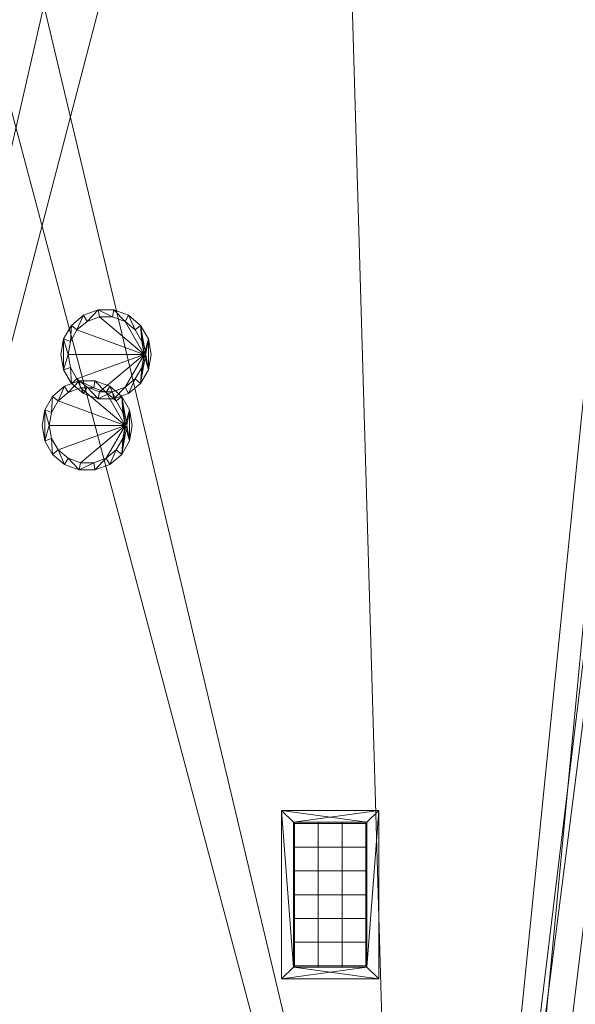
# Model space of a CAD drawing. Header units: millimetres. Extents: x 5566 to 34320, y 298 to 15638.
# Tile 25 of 256: x 7995 to 9165, y 5239 to 7313. Entities that reach past the tile are written whole.
import ezdxf

# ---------------------------------------------------------------- set-up
doc = ezdxf.new("R2010")
doc.units = ezdxf.units.MM
doc.header["$MEASUREMENT"] = 0
for name, color, linetype in [('New_A - Lighting.3D', 7, 'Continuous'), ('New_A - Slabs.3D', 7, 'Continuous'), ('New_A - Soffits.3D', 7, 'Continuous'), ('New_HVAC', 7, 'Continuous')]:
    doc.layers.add(name, color=color, linetype=linetype)
doc.layers.add('New_A - Lighting.3D_Pen_No__77', color=7, linetype='Continuous', lineweight=25, true_color=0xffcc66)

# ---------------------------------------------------------------- blocks, each defined once
blk = doc.blocks.new('Slab_F88997A8-3703-4895-AA88-2743A1B7FDF9', base_point=(5758.1, 9954.5))
at = {"layer": 'New_A - Soffits.3D', "lineweight": 0}
mesh = blk.add_polyface(dxfattribs=at)
corners = [(7225, 9954.5, 3250.4), (5758.1, 9954.5, 3250.4), (5758.1, 9954.5, 2565.4), (7225, 9954.5, 2565.4), (10330.1, 15440.9, 3250.4), (5758.1, 15440.9, 3250.4), (7225, 3642.6, 3250.4), (8901.4, 3642.6, 3250.4), (8901.4, 3096.5, 3250.4), (12419.3, 3096.5, 3250.4), (12419.3, 493, 3250.4), (25538.4, 493, 3250.4), (25538.4, 3687, 3250.4), (22960.3, 3687, 3250.4), (22960.3, 8786.1, 3250.4), (18324.8, 8786.1, 3250.4), (18324.8, 10272.8, 3250.4), (18350.2, 10272.8, 3250.4), (18350.2, 11935.7, 3250.4), (18274, 11935.7, 3250.4), (18274, 14755.1, 3250.4), (14679.9, 14755.1, 3250.4), (14679.9, 14805.9, 3250.4), (10330.1, 14805.9, 3250.4), (18467.2, 708.9, 3250.4), (16357.3, 708.9, 3250.4), (16357.3, 4043.2, 3250.4), (17346.3, 4043.2, 3250.4), (17346.3, 3566.4, 3250.4), (18467.2, 3566.4, 3250.4), (5758.1, 15440.9, 2565.4), (7225, 3642.6, 2565.4), (10330.1, 15440.9, 2565.4), (10330.1, 14805.9, 2565.4), (14679.9, 14805.9, 2565.4), (14679.9, 14755.1, 2565.4), (18274, 14755.1, 2565.4), (18274, 11935.7, 2565.4), (18350.2, 11935.7, 2565.4), (18350.2, 10272.8, 2565.4), (18324.8, 10272.8, 2565.4), (18324.8, 8786.1, 2565.4), (22960.3, 8786.1, 2565.4), (22960.3, 3687, 2565.4), (25538.4, 3687, 2565.4), (25538.4, 493, 2565.4), (12419.3, 493, 2565.4), (12419.3, 3096.5, 2565.4), (8901.4, 3096.5, 2565.4), (8901.4, 3642.6, 2565.4), (17346.3, 3566.4, 2565.4), (17346.3, 4043.2, 2565.4), (16357.3, 4043.2, 2565.4), (16357.3, 708.9, 2565.4), (18467.2, 708.9, 2565.4), (18467.2, 3566.4, 2565.4)]
mesh.append_faces([[corners[k] for k in face] for face in [(0, 1, 2, 3), (1, 5, 30, 2), (6, 0, 3, 31), (5, 4, 32, 30), (7, 6, 31, 49), (8, 7, 49, 48), (9, 8, 48, 47), (10, 9, 47, 46), (11, 10, 46, 45), (12, 11, 45, 44), (13, 12, 44, 43), (14, 13, 43, 42), (15, 14, 42, 41), (16, 15, 41, 40), (17, 16, 40, 39), (18, 17, 39, 38), (19, 18, 38, 37), (20, 19, 37, 36), (21, 20, 36, 35), (22, 21, 35, 34), (23, 22, 34, 33), (4, 23, 33, 32), (25, 24, 54, 53), (26, 25, 53, 52), (27, 26, 52, 51), (28, 27, 51, 50), (29, 28, 50, 55), (24, 29, 55, 54)]], dxfattribs={"color": 254})
mesh.append_faces([[corners[k] for k in face] for face in [(18, 16, 17), (45, 43, 44)]], dxfattribs={"vtx0": -1, "color": 254})
mesh.append_faces([[corners[k] for k in face] for face in [(11, 24, 10), (38, 40, 37)]], dxfattribs={"vtx0": -1, "vtx1": -1, "color": 254})
mesh.append_faces([[corners[k] for k in face] for face in [(4, 0, 7), (25, 21, 10), (15, 19, 28), (11, 13, 24), (49, 3, 32), (46, 35, 53), (50, 37, 41), (45, 54, 43)]], dxfattribs={"vtx0": -1, "vtx1": -1, "vtx2": -1, "color": 254})
mesh.append_faces([[corners[k] for k in face] for face in [(23, 7, 8), (23, 8, 9), (21, 9, 10), (21, 26, 27), (19, 27, 28), (15, 28, 29), (13, 29, 24), (3, 30, 32), (49, 32, 33), (47, 33, 34), (47, 34, 35), (51, 35, 36), (51, 36, 37), (46, 53, 54), (55, 41, 42), (54, 42, 43)]], dxfattribs={"vtx0": -1, "vtx2": -1, "color": 254})
mesh.append_faces([[corners[k] for k in face] for face in [(12, 13, 11), (39, 40, 38)]], dxfattribs={"vtx1": -1, "color": 254})
mesh.append_faces([[corners[k] for k in face] for face in [(4, 5, 0), (23, 4, 7), (22, 23, 9), (21, 22, 9), (25, 26, 21), (20, 21, 27), (19, 20, 27), (15, 16, 19), (18, 19, 16), (24, 25, 10), (14, 15, 29), (13, 14, 29), (48, 49, 33), (47, 48, 33), (46, 47, 35), (52, 53, 35), (51, 52, 35), (50, 51, 37), (40, 41, 37), (55, 50, 41), (54, 55, 42), (45, 46, 54)]], dxfattribs={"vtx1": -1, "vtx2": -1, "color": 254})
mesh.append_faces([[corners[k] for k in face] for face in [(5, 1, 0), (0, 6, 7), (3, 2, 30), (49, 31, 3)]], dxfattribs={"vtx2": -1, "color": 254})
blk = doc.blocks.new('Object_70C5D90A-B7D4-48E2-B377-D4D222AC904A')
at = {"layer": 'New_HVAC', "lineweight": 0}
mesh = blk.add_polyface(dxfattribs=at)
corners = [(8751.5, 5292, 2560.4), (8751.5, 5647, 2560.4), (8751.5, 5647, 2565.4), (8751.5, 5292, 2565.4), (8546.5, 5647, 2560.4), (8546.5, 5647, 2565.4), (8546.5, 5292, 2560.4), (8546.5, 5292, 2565.4), (8726.5, 5317, 2560.4), (8571.5, 5317, 2560.4), (8571.5, 5317, 2565.4), (8726.5, 5317, 2565.4), (8571.5, 5622, 2560.4), (8571.5, 5622, 2565.4), (8726.5, 5622, 2560.4), (8726.5, 5622, 2565.4)]
mesh.append_faces([[corners[k] for k in face] for face in [(0, 1, 2, 3), (1, 4, 5, 2), (4, 6, 7, 5), (6, 0, 3, 7), (8, 9, 10, 11), (9, 12, 13, 10), (12, 14, 15, 13), (14, 8, 11, 15)]], dxfattribs={"color": 141})
mesh.append_faces([[corners[k] for k in face] for face in [(6, 9, 0), (0, 8, 1), (3, 11, 7), (7, 10, 5)]], dxfattribs={"vtx0": -1, "vtx1": -1, "color": 141})
mesh.append_faces([[corners[k] for k in face] for face in [(14, 4, 1), (4, 12, 9), (0, 9, 8), (13, 2, 5), (2, 15, 11), (7, 11, 10)]], dxfattribs={"vtx0": -1, "vtx2": -1, "color": 141})
mesh.append_faces([[corners[k] for k in face] for face in [(14, 12, 4), (8, 14, 1), (6, 4, 9), (13, 15, 2), (10, 13, 5), (3, 2, 11)]], dxfattribs={"vtx1": -1, "vtx2": -1, "color": 141})
mesh = blk.add_polyface(dxfattribs=at)
corners = [(8724, 5621, 2560.4), (8724, 5318, 2560.4), (8724, 5318, 2585.4), (8724, 5621, 2585.4), (8674, 5621, 2560.4), (8674, 5318, 2560.4), (8674, 5318, 2585.4), (8674, 5621, 2585.4), (8624, 5621, 2560.4), (8624, 5318, 2560.4), (8624, 5318, 2585.4), (8624, 5621, 2585.4), (8574, 5621, 2560.4), (8574, 5318, 2560.4), (8574, 5318, 2585.4), (8574, 5621, 2585.4), (8572.5, 5319.5, 2560.4), (8725.5, 5319.5, 2560.4), (8725.5, 5319.5, 2585.4), (8572.5, 5319.5, 2585.4), (8572.5, 5369.5, 2560.4), (8725.5, 5369.5, 2560.4), (8725.5, 5369.5, 2585.4), (8572.5, 5369.5, 2585.4), (8572.5, 5419.5, 2560.4), (8725.5, 5419.5, 2560.4), (8725.5, 5419.5, 2585.4), (8572.5, 5419.5, 2585.4), (8572.5, 5469.5, 2560.4), (8725.5, 5469.5, 2560.4), (8725.5, 5469.5, 2585.4), (8572.5, 5469.5, 2585.4), (8572.5, 5519.5, 2560.4), (8725.5, 5519.5, 2560.4), (8725.5, 5519.5, 2585.4), (8572.5, 5519.5, 2585.4), (8572.5, 5569.5, 2560.4), (8725.5, 5569.5, 2560.4), (8725.5, 5569.5, 2585.4), (8572.5, 5569.5, 2585.4), (8572.5, 5619.5, 2560.4), (8725.5, 5619.5, 2560.4), (8725.5, 5619.5, 2585.4), (8572.5, 5619.5, 2585.4), (8571.5, 5317, 2565.4), (8726.5, 5317, 2565.4), (8726.5, 5317, 2615.4), (8571.5, 5317, 2615.4), (8726.5, 5622, 2565.4), (8726.5, 5622, 2615.4), (8571.5, 5622, 2565.4), (8571.5, 5622, 2615.4)]
mesh.append_faces([[corners[k] for k in face] for face in [(0, 1, 2, 3), (4, 5, 6, 7), (8, 9, 10, 11), (12, 13, 14, 15), (16, 17, 18, 19), (20, 21, 22, 23), (24, 25, 26, 27), (28, 29, 30, 31), (32, 33, 34, 35), (36, 37, 38, 39), (40, 41, 42, 43), (44, 45, 46, 47), (45, 48, 49, 46), (48, 50, 51, 49), (50, 44, 47, 51)]], dxfattribs={"color": 141})
blk = doc.blocks.new('Slab_37BCEA3F-6036-4764-93A5-9224337F71E8', base_point=(5916.4, 15048))
at = {"layer": 'New_A - Slabs.3D', "lineweight": 0}
mesh = blk.add_polyface(dxfattribs=at)
corners = [(5916.4, 10157.6), (5916.4, 15048), (5916.4, 15048, -150), (5916.4, 10157.6, -150), (9975.6, 14387.8), (9976.6, 15048), (7377, 10157.6), (7377, 3737.9), (8902.4, 3737.9), (8902.4, 3096.5), (12502.7, 3096.5), (12502.7, 677.9), (16357.3, 677.1), (16357.3, 492.9), (18467.2, 492.9), (18467.2, 683.4), (22812.2, 682.8), (22812.2, 8523.1), (17906.7, 8523.1), (17906.7, 9408.3), (12153.6, 9408.3), (12151.6, 10818), (14831.4, 10818), (14831.4, 14387.8), (9976.6, 15048, -150), (7377, 10157.6, -150), (9975.6, 14387.8, -150), (14831.4, 14387.8, -150), (14831.4, 10818, -150), (12151.6, 10818, -150), (12153.6, 9408.3, -150), (17906.7, 9408.3, -150), (17906.7, 8523.1, -150), (22812.2, 8523.1, -150), (22812.2, 682.8, -150), (18467.2, 683.4, -150), (18467.2, 492.9, -150), (16357.3, 492.9, -150), (16357.3, 677.1, -150), (12502.7, 677.9, -150), (12502.7, 3096.5, -150), (8902.4, 3096.5, -150), (8902.4, 3737.9, -150), (7377, 3737.9, -150)]
mesh.append_faces([[corners[k] for k in face] for face in [(0, 1, 2, 3), (1, 5, 24, 2), (6, 0, 3, 25), (5, 4, 26, 24), (7, 6, 25, 43), (8, 7, 43, 42), (9, 8, 42, 41), (10, 9, 41, 40), (11, 10, 40, 39), (12, 11, 39, 38), (13, 12, 38, 37), (14, 13, 37, 36), (15, 14, 36, 35), (16, 15, 35, 34), (17, 16, 34, 33), (18, 17, 33, 32), (19, 18, 32, 31), (20, 19, 31, 30), (21, 20, 30, 29), (22, 21, 29, 28), (23, 22, 28, 27), (4, 23, 27, 26)]], dxfattribs={"color": 254})
mesh.append_faces([[corners[k] for k in face] for face in [(23, 21, 22), (17, 15, 16)]], dxfattribs={"vtx0": -1, "color": 254})
mesh.append_faces([[corners[k] for k in face] for face in [(27, 29, 26), (33, 35, 32)]], dxfattribs={"vtx0": -1, "vtx1": -1, "color": 254})
mesh.append_faces([[corners[k] for k in face] for face in [(6, 8, 4), (1, 6, 4), (21, 4, 9), (20, 10, 12), (26, 42, 25), (26, 25, 2), (41, 26, 29), (38, 40, 30)]], dxfattribs={"vtx0": -1, "vtx1": -1, "vtx2": -1, "color": 254})
mesh.append_faces([[corners[k] for k in face] for face in [(4, 8, 9), (20, 9, 10), (18, 12, 13), (18, 13, 14), (18, 14, 15), (41, 29, 30), (38, 30, 31), (38, 31, 32)]], dxfattribs={"vtx0": -1, "vtx2": -1, "color": 254})
mesh.append_faces([[corners[k] for k in face] for face in [(5, 1, 4), (24, 26, 2), (28, 29, 27), (34, 35, 33)]], dxfattribs={"vtx1": -1, "color": 254})
mesh.append_faces([[corners[k] for k in face] for face in [(20, 21, 9), (23, 4, 21), (19, 20, 12), (18, 19, 12), (17, 18, 15), (41, 42, 26), (40, 41, 30), (37, 38, 32), (36, 37, 32), (35, 36, 32)]], dxfattribs={"vtx1": -1, "vtx2": -1, "color": 254})
mesh.append_faces([[corners[k] for k in face] for face in [(1, 0, 6), (6, 7, 8), (10, 11, 12), (25, 3, 2), (42, 43, 25), (38, 39, 40)]], dxfattribs={"vtx2": -1, "color": 254})
blk = doc.blocks.new('Slab_04DE8AB2-96AA-44AE-81D6-7AFE8111B14B', base_point=(8642.1, 9954.4))
at = {"layer": 'New_A - Soffits.3D', "lineweight": 0}
mesh = blk.add_polyface(dxfattribs=at)
corners = [(8642.1, 9954.4, 6410), (8642.1, 9954.4, 6260), (7222.1, 9954.4, 6260), (7222.1, 9954.4, 6410), (8642.1, 9179.7, 6410), (8642.1, 9179.7, 6260), (10536.2, 9178.9, 6260), (11861.7, 9179, 6260), (12254.5, 9179.1, 6260), (12255.3, 3737.9, 6260), (10587, 3737.9, 6260), (10587, 3138.1, 6260), (8802.5, 3138, 6260), (8800.8, 3737.9, 6260), (7222.1, 3737.9, 6260), (7222.1, 9179.7, 6260), (7222.1, 9344.8, 6260), (7222.1, 9344.8, 6410), (7222.1, 9179.7, 6410), (7222.1, 3737.9, 6410), (8800.8, 3737.9, 6410), (8802.5, 3138, 6410), (10587, 3138.1, 6410), (10587, 3737.9, 6410), (12255.3, 3737.9, 6410), (12254.5, 9179.1, 6410), (11861.7, 9179, 6410), (10536.2, 9178.9, 6410)]
mesh.append_faces([[corners[k] for k in face] for face in [(0, 1, 2, 3), (4, 5, 1, 0), (3, 2, 16, 17), (27, 6, 5, 4), (26, 7, 6, 27), (25, 8, 7, 26), (24, 9, 8, 25), (23, 10, 9, 24), (22, 11, 10, 23), (21, 12, 11, 22), (20, 13, 12, 21), (19, 14, 13, 20), (18, 15, 14, 19), (17, 16, 15, 18)]], dxfattribs={"color": 254})
mesh.append_faces([[corners[k] for k in face] for face in [(10, 6, 8), (4, 3, 19), (25, 27, 23)]], dxfattribs={"vtx0": -1, "vtx1": -1, "vtx2": -1, "color": 254})
mesh.append_faces([[corners[k] for k in face] for face in [(14, 2, 1), (14, 1, 5), (13, 5, 6), (4, 19, 20), (27, 20, 21), (27, 21, 22), (27, 22, 23)]], dxfattribs={"vtx0": -1, "vtx2": -1, "color": 254})
mesh.append_faces([[corners[k] for k in face] for face in [(9, 10, 8), (24, 25, 23)]], dxfattribs={"vtx1": -1, "color": 254})
mesh.append_faces([[corners[k] for k in face] for face in [(13, 14, 5), (12, 13, 6), (11, 12, 6), (10, 11, 6), (27, 4, 20)]], dxfattribs={"vtx1": -1, "vtx2": -1, "color": 254})
mesh.append_faces([[corners[k] for k in face] for face in [(4, 0, 3)]], dxfattribs={"vtx2": -1, "color": 254})
blk = doc.blocks.new('Lamp_ED796753-ADE0-4B9C-B1E2-113487D1F30B')
at = {"layer": 'New_A - Lighting.3D', "lineweight": 0}
mesh = blk.add_polyface(dxfattribs=at)
corners = [(8272, 6607.9, 2550.4), (8266.2, 6640.4, 2550.4), (8266.2, 6640.4, 2565.4), (8272, 6607.9, 2565.4), (8249.7, 6669, 2550.4), (8249.7, 6669, 2565.4), (8224.5, 6690.2, 2550.4), (8224.5, 6690.2, 2565.4), (8193.5, 6701.5, 2550.4), (8193.5, 6701.5, 2565.4), (8160.5, 6701.5, 2550.4), (8160.5, 6701.5, 2565.4), (8129.5, 6690.2, 2550.4), (8129.5, 6690.2, 2565.4), (8104.2, 6669, 2550.4), (8104.2, 6669, 2565.4), (8087.7, 6640.4, 2550.4), (8087.7, 6640.4, 2565.4), (8082, 6607.9, 2550.4), (8082, 6607.9, 2565.4), (8087.7, 6575.4, 2550.4), (8087.7, 6575.4, 2565.4), (8104.2, 6546.9, 2550.4), (8104.2, 6546.9, 2565.4), (8129.5, 6525.7, 2550.4), (8129.5, 6525.7, 2565.4), (8160.5, 6514.4, 2550.4), (8160.5, 6514.4, 2565.4), (8193.5, 6514.4, 2550.4), (8193.5, 6514.4, 2565.4), (8224.5, 6525.7, 2550.4), (8224.5, 6525.7, 2565.4), (8249.7, 6546.9, 2550.4), (8249.7, 6546.9, 2565.4), (8266.2, 6575.4, 2550.4), (8266.2, 6575.4, 2565.4), (8257, 6607.9, 2550.4), (8252.1, 6580.6, 2550.4), (8252.1, 6580.6, 2565.4), (8257, 6607.9, 2565.4), (8238.2, 6556.5, 2550.4), (8238.2, 6556.5, 2565.4), (8217, 6538.6, 2550.4), (8217, 6538.6, 2565.4), (8190.8, 6529.1, 2550.4), (8190.8, 6529.1, 2565.4), (8163.1, 6529.1, 2550.4), (8163.1, 6529.1, 2565.4), (8137, 6538.6, 2550.4), (8137, 6538.6, 2565.4), (8115.7, 6556.5, 2550.4), (8115.7, 6556.5, 2565.4), (8101.8, 6580.6, 2550.4), (8101.8, 6580.6, 2565.4), (8097, 6607.9, 2550.4), (8097, 6607.9, 2565.4), (8101.8, 6635.3, 2550.4), (8101.8, 6635.3, 2565.4), (8115.7, 6659.3, 2550.4), (8115.7, 6659.3, 2565.4), (8137, 6677.2, 2550.4), (8137, 6677.2, 2565.4), (8163.1, 6686.7, 2550.4), (8163.1, 6686.7, 2565.4), (8190.8, 6686.7, 2550.4), (8190.8, 6686.7, 2565.4), (8217, 6677.2, 2550.4), (8217, 6677.2, 2565.4), (8238.2, 6659.3, 2550.4), (8238.2, 6659.3, 2565.4), (8252.1, 6635.3, 2550.4), (8252.1, 6635.3, 2565.4)]
mesh.append_faces([[corners[k] for k in face] for face in [(0, 1, 2, 3), (1, 4, 5, 2), (4, 6, 7, 5), (6, 8, 9, 7), (8, 10, 11, 9), (10, 12, 13, 11), (12, 14, 15, 13), (14, 16, 17, 15), (16, 18, 19, 17), (18, 20, 21, 19), (20, 22, 23, 21), (22, 24, 25, 23), (24, 26, 27, 25), (26, 28, 29, 27), (28, 30, 31, 29), (30, 32, 33, 31), (32, 34, 35, 33), (34, 0, 3, 35), (36, 37, 38, 39), (37, 40, 41, 38), (40, 42, 43, 41), (42, 44, 45, 43), (44, 46, 47, 45), (46, 48, 49, 47), (48, 50, 51, 49), (50, 52, 53, 51), (52, 54, 55, 53), (54, 56, 57, 55), (56, 58, 59, 57), (58, 60, 61, 59), (60, 62, 63, 61), (62, 64, 65, 63), (64, 66, 67, 65), (66, 68, 69, 67), (68, 70, 71, 69), (70, 36, 39, 71)]], dxfattribs={"color": 9})
mesh.append_faces([[corners[k] for k in face] for face in [(20, 16, 54), (34, 36, 4), (17, 21, 55), (2, 39, 33)]], dxfattribs={"vtx0": -1, "vtx1": -1, "vtx2": -1, "color": 9})
mesh.append_faces([[corners[k] for k in face] for face in [(20, 54, 52), (56, 16, 14), (22, 52, 50), (58, 14, 12), (24, 50, 48), (60, 12, 10), (26, 48, 46), (26, 46, 44), (64, 10, 8), (28, 44, 42), (66, 8, 6), (30, 42, 40), (68, 6, 4), (32, 40, 37), (32, 37, 36), (34, 4, 1), (17, 55, 57), (53, 21, 23), (15, 57, 59), (51, 23, 25), (13, 59, 61), (49, 25, 27), (11, 61, 63), (11, 63, 65), (45, 27, 29), (9, 65, 67), (43, 29, 31), (7, 67, 69), (41, 31, 33), (5, 69, 71), (5, 71, 39), (2, 33, 35)]], dxfattribs={"vtx0": -1, "vtx2": -1, "color": 9})
mesh.append_faces([[corners[k] for k in face] for face in [(0, 34, 1), (3, 2, 35)]], dxfattribs={"vtx1": -1, "color": 9})
mesh.append_faces([[corners[k] for k in face] for face in [(56, 54, 16), (22, 20, 52), (58, 56, 14), (24, 22, 50), (60, 58, 12), (26, 24, 48), (62, 60, 10), (64, 62, 10), (28, 26, 44), (66, 64, 8), (30, 28, 42), (68, 66, 6), (32, 30, 40), (70, 68, 4), (36, 70, 4), (34, 32, 36), (53, 55, 21), (15, 17, 57), (51, 53, 23), (13, 15, 59), (49, 51, 25), (11, 13, 61), (47, 49, 27), (45, 47, 27), (9, 11, 65), (43, 45, 29), (7, 9, 67), (41, 43, 31), (5, 7, 69), (38, 41, 33), (39, 38, 33), (2, 5, 39)]], dxfattribs={"vtx1": -1, "vtx2": -1, "color": 9})
mesh.append_faces([[corners[k] for k in face] for face in [(20, 18, 16), (17, 19, 21)]], dxfattribs={"vtx2": -1, "color": 9})
mesh = blk.add_polyface(dxfattribs=at)
corners = [(8257, 6607.9, 2552), (8252.1, 6580.6, 2552), (8238.2, 6556.5, 2552), (8217, 6538.6, 2552), (8190.8, 6529.1, 2552), (8163.1, 6529.1, 2552), (8137, 6538.6, 2552), (8115.7, 6556.5, 2552), (8101.8, 6580.6, 2552), (8097, 6607.9, 2552), (8101.8, 6635.3, 2552), (8115.7, 6659.3, 2552), (8137, 6677.2, 2552), (8163.1, 6686.7, 2552), (8190.8, 6686.7, 2552), (8217, 6677.2, 2552), (8238.2, 6659.3, 2552), (8252.1, 6635.3, 2552)]
mesh.append_faces([[corners[k] for k in face] for face in [(0, 15, 16, 17)]], dxfattribs={"vtx0": -1, "color": 7})
mesh.append_faces([[corners[k] for k in face] for face in [(0, 3, 4, 5), (0, 5, 6, 7), (0, 7, 8, 9), (0, 9, 10, 11), (0, 11, 12, 13), (0, 13, 14, 15)]], dxfattribs={"vtx0": -1, "vtx3": -1, "color": 7})
mesh.append_faces([[corners[k] for k in face] for face in [(0, 1, 2, 3)]], dxfattribs={"vtx3": -1, "color": 7})
blk = doc.blocks.new('Lamp_EB9AA49A-E1EF-4A12-809E-A5CF1C3567DB')
at = {"layer": 'New_A - Lighting.3D', "lineweight": 0}
mesh = blk.add_polyface(dxfattribs=at)
corners = [(8232.1, 6458.4, 6245), (8226.4, 6490.9, 6245), (8226.4, 6490.9, 6260), (8232.1, 6458.4, 6260), (8209.9, 6519.4, 6245), (8209.9, 6519.4, 6260), (8184.6, 6540.6, 6245), (8184.6, 6540.6, 6260), (8153.6, 6551.9, 6245), (8153.6, 6551.9, 6260), (8120.6, 6551.9, 6245), (8120.6, 6551.9, 6260), (8089.6, 6540.6, 6245), (8089.6, 6540.6, 6260), (8064.3, 6519.4, 6245), (8064.3, 6519.4, 6260), (8047.8, 6490.9, 6245), (8047.8, 6490.9, 6260), (8042.1, 6458.4, 6245), (8042.1, 6458.4, 6260), (8047.8, 6425.9, 6245), (8047.8, 6425.9, 6260), (8064.3, 6397.3, 6245), (8064.3, 6397.3, 6260), (8089.6, 6376.1, 6245), (8089.6, 6376.1, 6260), (8120.6, 6364.8, 6245), (8120.6, 6364.8, 6260), (8153.6, 6364.8, 6245), (8153.6, 6364.8, 6260), (8184.6, 6376.1, 6245), (8184.6, 6376.1, 6260), (8209.9, 6397.3, 6245), (8209.9, 6397.3, 6260), (8226.4, 6425.9, 6245), (8226.4, 6425.9, 6260), (8217.1, 6458.4, 6245), (8212.3, 6431, 6245), (8212.3, 6431, 6260), (8217.1, 6458.4, 6260), (8198.4, 6407, 6245), (8198.4, 6407, 6260), (8177.1, 6389.1, 6245), (8177.1, 6389.1, 6260), (8151, 6379.6, 6245), (8151, 6379.6, 6260), (8123.2, 6379.6, 6245), (8123.2, 6379.6, 6260), (8097.1, 6389.1, 6245), (8097.1, 6389.1, 6260), (8075.8, 6407, 6245), (8075.8, 6407, 6260), (8061.9, 6431, 6245), (8061.9, 6431, 6260), (8057.1, 6458.4, 6245), (8057.1, 6458.4, 6260), (8061.9, 6485.7, 6245), (8061.9, 6485.7, 6260), (8075.8, 6509.8, 6245), (8075.8, 6509.8, 6260), (8097.1, 6527.7, 6245), (8097.1, 6527.7, 6260), (8123.2, 6537.2, 6245), (8123.2, 6537.2, 6260), (8151, 6537.2, 6245), (8151, 6537.2, 6260), (8177.1, 6527.7, 6245), (8177.1, 6527.7, 6260), (8198.4, 6509.8, 6245), (8198.4, 6509.8, 6260), (8212.3, 6485.7, 6245), (8212.3, 6485.7, 6260)]
mesh.append_faces([[corners[k] for k in face] for face in [(0, 1, 2, 3), (1, 4, 5, 2), (4, 6, 7, 5), (6, 8, 9, 7), (8, 10, 11, 9), (10, 12, 13, 11), (12, 14, 15, 13), (14, 16, 17, 15), (16, 18, 19, 17), (18, 20, 21, 19), (20, 22, 23, 21), (22, 24, 25, 23), (24, 26, 27, 25), (26, 28, 29, 27), (28, 30, 31, 29), (30, 32, 33, 31), (32, 34, 35, 33), (34, 0, 3, 35), (36, 37, 38, 39), (37, 40, 41, 38), (40, 42, 43, 41), (42, 44, 45, 43), (44, 46, 47, 45), (46, 48, 49, 47), (48, 50, 51, 49), (50, 52, 53, 51), (52, 54, 55, 53), (54, 56, 57, 55), (56, 58, 59, 57), (58, 60, 61, 59), (60, 62, 63, 61), (62, 64, 65, 63), (64, 66, 67, 65), (66, 68, 69, 67), (68, 70, 71, 69), (70, 36, 39, 71)]], dxfattribs={"color": 9})
mesh.append_faces([[corners[k] for k in face] for face in [(20, 16, 54), (34, 36, 4), (17, 21, 55), (2, 39, 33)]], dxfattribs={"vtx0": -1, "vtx1": -1, "vtx2": -1, "color": 9})
mesh.append_faces([[corners[k] for k in face] for face in [(20, 54, 52), (56, 16, 14), (22, 52, 50), (58, 14, 12), (24, 50, 48), (60, 12, 10), (26, 48, 46), (26, 46, 44), (64, 10, 8), (28, 44, 42), (66, 8, 6), (30, 42, 40), (68, 6, 4), (32, 40, 37), (32, 37, 36), (34, 4, 1), (17, 55, 57), (53, 21, 23), (15, 57, 59), (51, 23, 25), (13, 59, 61), (49, 25, 27), (11, 61, 63), (11, 63, 65), (45, 27, 29), (9, 65, 67), (43, 29, 31), (7, 67, 69), (41, 31, 33), (5, 69, 71), (5, 71, 39), (2, 33, 35)]], dxfattribs={"vtx0": -1, "vtx2": -1, "color": 9})
mesh.append_faces([[corners[k] for k in face] for face in [(0, 34, 1), (3, 2, 35)]], dxfattribs={"vtx1": -1, "color": 9})
mesh.append_faces([[corners[k] for k in face] for face in [(56, 54, 16), (22, 20, 52), (58, 56, 14), (24, 22, 50), (60, 58, 12), (26, 24, 48), (62, 60, 10), (64, 62, 10), (28, 26, 44), (66, 64, 8), (30, 28, 42), (68, 66, 6), (32, 30, 40), (70, 68, 4), (36, 70, 4), (34, 32, 36), (53, 55, 21), (15, 17, 57), (51, 53, 23), (13, 15, 59), (49, 51, 25), (11, 13, 61), (47, 49, 27), (45, 47, 27), (9, 11, 65), (43, 45, 29), (7, 9, 67), (41, 43, 31), (5, 7, 69), (38, 41, 33), (39, 38, 33), (2, 5, 39)]], dxfattribs={"vtx1": -1, "vtx2": -1, "color": 9})
mesh.append_faces([[corners[k] for k in face] for face in [(20, 18, 16), (17, 19, 21)]], dxfattribs={"vtx2": -1, "color": 9})
mesh = blk.add_polyface(dxfattribs=at)
corners = [(8217.1, 6458.4, 6246.6), (8212.3, 6431, 6246.6), (8198.4, 6407, 6246.6), (8177.1, 6389.1, 6246.6), (8151, 6379.6, 6246.6), (8123.2, 6379.6, 6246.6), (8097.1, 6389.1, 6246.6), (8075.8, 6407, 6246.6), (8061.9, 6431, 6246.6), (8057.1, 6458.4, 6246.6), (8061.9, 6485.7, 6246.6), (8075.8, 6509.8, 6246.6), (8097.1, 6527.7, 6246.6), (8123.2, 6537.2, 6246.6), (8151, 6537.2, 6246.6), (8177.1, 6527.7, 6246.6), (8198.4, 6509.8, 6246.6), (8212.3, 6485.7, 6246.6)]
mesh.append_faces([[corners[k] for k in face] for face in [(0, 15, 16, 17)]], dxfattribs={"vtx0": -1, "color": 7})
mesh.append_faces([[corners[k] for k in face] for face in [(0, 3, 4, 5), (0, 5, 6, 7), (0, 7, 8, 9), (0, 9, 10, 11), (0, 11, 12, 13), (0, 13, 14, 15)]], dxfattribs={"vtx0": -1, "vtx3": -1, "color": 7})
mesh.append_faces([[corners[k] for k in face] for face in [(0, 1, 2, 3)]], dxfattribs={"vtx3": -1, "color": 7})

msp = doc.modelspace()

# ---------------------------------------------------------------- block references
at = {"layer": 'New_A - Lighting.3D_Pen_No__77', "color": 31, "linetype": 'Continuous', "lineweight": 25, "true_color": 0xffcc66}
for name in ['Lamp_ED796753-ADE0-4B9C-B1E2-113487D1F30B', 'Lamp_EB9AA49A-E1EF-4A12-809E-A5CF1C3567DB']:
    msp.add_blockref(name, (0, 0), dxfattribs=at)
at = {"layer": 'New_A - Slabs.3D', "color": 251, "linetype": 'Continuous', "lineweight": 18, "true_color": 0x4a4a4a}
msp.add_blockref('Slab_37BCEA3F-6036-4764-93A5-9224337F71E8', (5916.4, 15048), dxfattribs=at)
at = {"layer": 'New_A - Soffits.3D', "color": 251, "linetype": 'Continuous', "lineweight": 18, "true_color": 0x4a4a4a}
for name, p in [('Slab_F88997A8-3703-4895-AA88-2743A1B7FDF9', (5758.1, 9954.5)), ('Slab_04DE8AB2-96AA-44AE-81D6-7AFE8111B14B', (8642.1, 9954.4))]:
    msp.add_blockref(name, p, dxfattribs=at)
at = {"layer": 'New_HVAC', "color": 36, "linetype": 'Continuous', "lineweight": 18, "true_color": 0x783c00}
msp.add_blockref('Object_70C5D90A-B7D4-48E2-B377-D4D222AC904A', (0, 0), dxfattribs=at)

doc.saveas('drawing.dxf')
